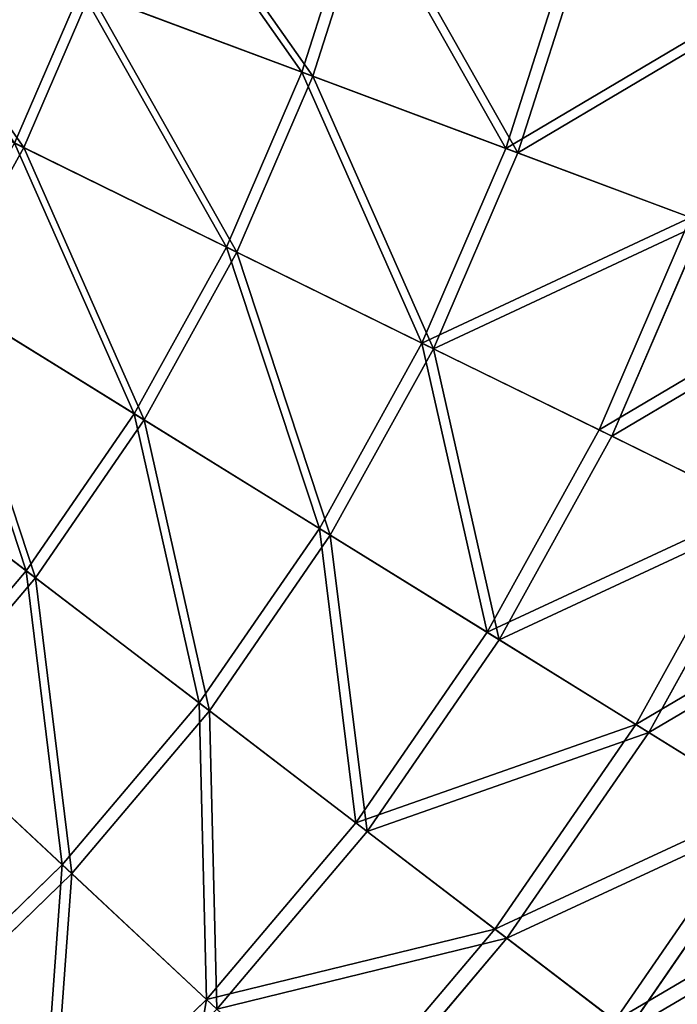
# Model space of a CAD drawing. Extents: x 0 to 1230, y 0 to 270.
# Tile 32 of 245: x 203 to 232, y 64 to 107. Entities that reach past the tile are written whole.
import ezdxf

# ---------------------------------------------------------------- set-up
doc = ezdxf.new("R2010")
doc.units = 0
doc.layers.get('0').update_dxf_attribs({"color": 13, "linetype": 'CONTINUOUS'})

# ---------------------------------------------------------------- blocks, each defined once
blk = doc.blocks.new('GROUP_6')
for p, q in [((215.647, 105.02, 102.346), (218.212, 113.056, 102.346)), ((218.708, 112.924, 102.972), (216.127, 104.841, 102.972)), ((224.675, 101.642, 93.62), (227.527, 110.579, 93.62)), ((228.08, 110.432, 94.193), (225.21, 101.442, 94.193)), ((202.927, 101.879, 110.086), (205.861, 108.683, 110.086)), ((215.647, 105.02, 102.346), (205.861, 108.683, 110.086)), ((206.282, 108.525, 110.759), (203.33, 101.681, 110.759)), ((206.282, 108.525, 110.759), (216.127, 104.841, 102.972)), ((193.252, 106.627, 117.479), (203.33, 101.681, 110.759)), ((212.307, 97.275, 102.346), (215.647, 105.02, 102.346)), ((216.127, 104.841, 102.972), (212.767, 97.049, 102.972)), ((224.675, 101.642, 93.62), (215.647, 105.02, 102.346)), ((216.127, 104.841, 102.972), (225.21, 101.442, 94.193)), ((203.33, 101.681, 110.759), (199.721, 95.159, 110.759)), ((212.307, 97.275, 102.346), (202.927, 101.879, 110.086)), ((203.33, 101.681, 110.759), (212.767, 97.049, 102.972)), ((220.96, 93.028, 93.62), (224.675, 101.642, 93.62)), ((232.857, 98.58, 83.993), (224.675, 101.642, 93.62)), ((225.21, 101.442, 94.193), (221.473, 92.776, 94.193)), ((225.21, 101.442, 94.193), (233.442, 98.361, 84.507)), ((228.802, 89.179, 83.993), (232.857, 98.58, 83.993)), ((233.442, 98.361, 84.507), (229.363, 88.904, 84.507)), ((208.223, 89.894, 102.346), (212.307, 97.275, 102.346)), ((220.96, 93.028, 93.62), (212.307, 97.275, 102.346)), ((212.767, 97.049, 102.972), (208.659, 89.624, 102.972)), ((212.767, 97.049, 102.972), (221.473, 92.776, 94.193)), ((208.223, 89.894, 102.346), (199.34, 95.395, 110.086)), ((199.721, 95.159, 110.759), (208.659, 89.624, 102.972)), ((216.418, 84.82, 93.62), (220.96, 93.028, 93.62)), ((228.802, 89.179, 83.993), (220.96, 93.028, 93.62)), ((221.473, 92.776, 94.193), (216.904, 84.519, 94.193)), ((221.473, 92.776, 94.193), (229.363, 88.904, 84.507)), ((203.436, 82.949, 102.346), (208.223, 89.894, 102.346)), ((216.418, 84.82, 93.62), (208.223, 89.894, 102.346)), ((208.659, 89.624, 102.972), (203.843, 82.638, 102.972)), ((208.659, 89.624, 102.972), (216.904, 84.519, 94.193)), ((203.436, 82.949, 102.346), (195.134, 89.295, 110.086)), ((195.491, 89.022, 110.759), (203.843, 82.638, 102.972)), ((223.845, 80.221, 83.993), (228.802, 89.179, 83.993)), ((235.758, 85.765, 73.557), (228.802, 89.179, 83.993)), ((229.363, 88.904, 84.507), (224.377, 79.891, 84.507)), ((229.363, 88.904, 84.507), (236.362, 85.469, 74.007)), ((230.434, 76.141, 73.557), (235.758, 85.765, 73.557)), ((236.362, 85.469, 74.007), (231.006, 75.787, 74.007)), ((211.094, 77.096, 93.62), (216.418, 84.82, 93.62)), ((223.845, 80.221, 83.993), (216.418, 84.82, 93.62)), ((216.904, 84.519, 94.193), (211.548, 76.749, 94.193)), ((216.904, 84.519, 94.193), (224.377, 79.891, 84.507)), ((197.991, 76.507, 102.346), (203.436, 82.949, 102.346)), ((211.094, 77.096, 93.62), (203.436, 82.949, 102.346)), ((203.843, 82.638, 102.972), (198.366, 76.157, 102.972)), ((203.843, 82.638, 102.972), (211.548, 76.749, 94.193)), ((218.035, 71.791, 83.993), (223.845, 80.221, 83.993)), ((230.434, 76.141, 73.557), (223.845, 80.221, 83.993)), ((224.377, 79.891, 84.507), (218.531, 71.411, 84.507)), ((224.377, 79.891, 84.507), (231.006, 75.787, 74.007)), ((205.038, 69.931, 93.62), (211.094, 77.096, 93.62)), ((211.548, 76.749, 94.193), (205.456, 69.541, 94.193)), ((218.035, 71.791, 83.993), (211.094, 77.096, 93.62)), ((211.548, 76.749, 94.193), (218.531, 71.411, 84.507)), ((205.038, 69.931, 93.62), (197.991, 76.507, 102.346)), ((198.366, 76.157, 102.972), (205.456, 69.541, 94.193)), ((224.191, 67.085, 73.557), (230.434, 76.141, 73.557)), ((236.12, 72.62, 62.412), (230.434, 76.141, 73.557)), ((231.006, 75.787, 74.007), (224.726, 66.677, 74.007)), ((231.006, 75.787, 74.007), (236.726, 72.244, 62.794)), ((229.505, 63.024, 62.412), (236.12, 72.62, 62.412)), ((236.726, 72.244, 62.794), (230.072, 62.591, 62.794)), ((211.426, 63.971, 83.993), (218.035, 71.791, 83.993)), ((224.191, 67.085, 73.557), (218.035, 71.791, 83.993)), ((218.531, 71.411, 84.507), (211.883, 63.545, 84.507)), ((218.531, 71.411, 84.507), (224.726, 66.677, 74.007)), ((198.31, 63.395, 93.62), (205.038, 69.931, 93.62)), ((211.426, 63.971, 83.993), (205.038, 69.931, 93.62)), ((205.456, 69.541, 94.193), (198.687, 62.966, 94.193)), ((205.456, 69.541, 94.193), (211.883, 63.545, 84.507)), ((217.092, 58.685, 73.557), (224.191, 67.085, 73.557)), ((229.505, 63.024, 62.412), (224.191, 67.085, 73.557)), ((224.726, 66.677, 74.007), (217.583, 58.226, 74.007)), ((224.726, 66.677, 74.007), (230.072, 62.591, 62.794)), ((204.082, 56.837, 83.993), (211.426, 63.971, 83.993)), ((217.092, 58.685, 73.557), (211.426, 63.971, 83.993))]:
    blk.add_line(p, q)
mesh = blk.add_polyface()
corners = [(208.114, 115.741, 110.086), (215.647, 105.02, 102.346), (205.861, 108.683, 110.086), (218.212, 113.056, 102.346)]
mesh.append_faces([[corners[k] for k in face] for face in [(0, 1, 2), (1, 0, 3)]], dxfattribs={"vtx0": -1})
mesh = blk.add_polyface()
corners = [(216.127, 104.841, 102.972), (208.548, 115.626, 110.759), (206.282, 108.525, 110.759), (218.708, 112.924, 102.972)]
mesh.append_faces([[corners[k] for k in face] for face in [(0, 1, 2), (1, 0, 3)]], dxfattribs={"vtx0": -1})
mesh = blk.add_polyface()
corners = [(218.212, 113.056, 102.346), (224.675, 101.642, 93.62), (215.647, 105.02, 102.346), (227.527, 110.579, 93.62)]
mesh.append_faces([[corners[k] for k in face] for face in [(0, 1, 2), (1, 0, 3)]], dxfattribs={"vtx0": -1})
mesh = blk.add_polyface()
corners = [(225.21, 101.442, 94.193), (218.708, 112.924, 102.972), (216.127, 104.841, 102.972), (228.08, 110.432, 94.193)]
mesh.append_faces([[corners[k] for k in face] for face in [(0, 1, 2), (1, 0, 3)]], dxfattribs={"vtx0": -1})
mesh = blk.add_polyface()
corners = [(195.411, 112.593, 116.766), (202.927, 101.879, 110.086), (192.91, 106.795, 116.766), (205.861, 108.683, 110.086)]
mesh.append_faces([[corners[k] for k in face] for face in [(0, 1, 2), (1, 0, 3)]], dxfattribs={"vtx0": -1})
mesh = blk.add_polyface()
corners = [(203.33, 101.681, 110.759), (195.768, 112.46, 117.479), (193.252, 106.627, 117.479), (206.282, 108.525, 110.759)]
mesh.append_faces([[corners[k] for k in face] for face in [(0, 1, 2), (1, 0, 3)]], dxfattribs={"vtx0": -1})
mesh = blk.add_polyface()
corners = [(224.675, 101.642, 93.62), (235.97, 108.334, 83.993), (232.857, 98.58, 83.993), (227.527, 110.579, 93.62)]
mesh.append_faces([[corners[k] for k in face] for face in [(0, 1, 2), (1, 0, 3)]], dxfattribs={"vtx0": -1})
mesh = blk.add_polyface()
corners = [(236.574, 108.173, 84.507), (225.21, 101.442, 94.193), (233.442, 98.361, 84.507), (228.08, 110.432, 94.193)]
mesh.append_faces([[corners[k] for k in face] for face in [(0, 1, 2), (1, 0, 3)]], dxfattribs={"vtx0": -1})
mesh = blk.add_polyface()
corners = [(205.861, 108.683, 110.086), (212.307, 97.275, 102.346), (202.927, 101.879, 110.086), (215.647, 105.02, 102.346)]
mesh.append_faces([[corners[k] for k in face] for face in [(0, 1, 2), (1, 0, 3)]], dxfattribs={"vtx0": -1})
mesh = blk.add_polyface()
corners = [(212.767, 97.049, 102.972), (206.282, 108.525, 110.759), (203.33, 101.681, 110.759), (216.127, 104.841, 102.972)]
mesh.append_faces([[corners[k] for k in face] for face in [(0, 1, 2), (1, 0, 3)]], dxfattribs={"vtx0": -1})
mesh = blk.add_polyface()
corners = [(199.721, 95.159, 110.759), (193.252, 106.627, 117.479), (190.177, 101.069, 117.479), (203.33, 101.681, 110.759)]
mesh.append_faces([[corners[k] for k in face] for face in [(0, 1, 2), (1, 0, 3)]], dxfattribs={"vtx0": -1})
mesh = blk.add_polyface()
corners = [(215.647, 105.02, 102.346), (220.96, 93.028, 93.62), (212.307, 97.275, 102.346), (224.675, 101.642, 93.62)]
mesh.append_faces([[corners[k] for k in face] for face in [(0, 1, 2), (1, 0, 3)]], dxfattribs={"vtx0": -1})
mesh = blk.add_polyface()
corners = [(221.473, 92.776, 94.193), (216.127, 104.841, 102.972), (212.767, 97.049, 102.972), (225.21, 101.442, 94.193)]
mesh.append_faces([[corners[k] for k in face] for face in [(0, 1, 2), (1, 0, 3)]], dxfattribs={"vtx0": -1})
mesh = blk.add_polyface()
corners = [(202.927, 101.879, 110.086), (208.223, 89.894, 102.346), (199.34, 95.395, 110.086), (212.307, 97.275, 102.346)]
mesh.append_faces([[corners[k] for k in face] for face in [(0, 1, 2), (1, 0, 3)]], dxfattribs={"vtx0": -1})
mesh = blk.add_polyface()
corners = [(208.659, 89.624, 102.972), (203.33, 101.681, 110.759), (199.721, 95.159, 110.759), (212.767, 97.049, 102.972)]
mesh.append_faces([[corners[k] for k in face] for face in [(0, 1, 2), (1, 0, 3)]], dxfattribs={"vtx0": -1})
mesh = blk.add_polyface()
corners = [(220.96, 93.028, 93.62), (232.857, 98.58, 83.993), (228.802, 89.179, 83.993), (224.675, 101.642, 93.62)]
mesh.append_faces([[corners[k] for k in face] for face in [(0, 1, 2), (1, 0, 3)]], dxfattribs={"vtx0": -1})
mesh = blk.add_polyface()
corners = [(233.442, 98.361, 84.507), (221.473, 92.776, 94.193), (229.363, 88.904, 84.507), (225.21, 101.442, 94.193)]
mesh.append_faces([[corners[k] for k in face] for face in [(0, 1, 2), (1, 0, 3)]], dxfattribs={"vtx0": -1})
mesh = blk.add_polyface()
corners = [(228.802, 89.179, 83.993), (240.114, 95.864, 73.557), (235.758, 85.765, 73.557), (232.857, 98.58, 83.993)]
mesh.append_faces([[corners[k] for k in face] for face in [(0, 1, 2), (1, 0, 3)]], dxfattribs={"vtx0": -1})
mesh = blk.add_polyface()
corners = [(240.744, 95.629, 74.007), (229.363, 88.904, 84.507), (236.362, 85.469, 74.007), (233.442, 98.361, 84.507)]
mesh.append_faces([[corners[k] for k in face] for face in [(0, 1, 2), (1, 0, 3)]], dxfattribs={"vtx0": -1})
mesh = blk.add_polyface()
corners = [(212.307, 97.275, 102.346), (216.418, 84.82, 93.62), (208.223, 89.894, 102.346), (220.96, 93.028, 93.62)]
mesh.append_faces([[corners[k] for k in face] for face in [(0, 1, 2), (1, 0, 3)]], dxfattribs={"vtx0": -1})
mesh = blk.add_polyface()
corners = [(216.904, 84.519, 94.193), (212.767, 97.049, 102.972), (208.659, 89.624, 102.972), (221.473, 92.776, 94.193)]
mesh.append_faces([[corners[k] for k in face] for face in [(0, 1, 2), (1, 0, 3)]], dxfattribs={"vtx0": -1})
mesh = blk.add_polyface()
corners = [(199.34, 95.395, 110.086), (203.436, 82.949, 102.346), (195.134, 89.295, 110.086), (208.223, 89.894, 102.346)]
mesh.append_faces([[corners[k] for k in face] for face in [(0, 1, 2), (1, 0, 3)]], dxfattribs={"vtx0": -1})
mesh = blk.add_polyface()
corners = [(203.843, 82.638, 102.972), (199.721, 95.159, 110.759), (195.491, 89.022, 110.759), (208.659, 89.624, 102.972)]
mesh.append_faces([[corners[k] for k in face] for face in [(0, 1, 2), (1, 0, 3)]], dxfattribs={"vtx0": -1})
mesh = blk.add_polyface()
corners = [(220.96, 93.028, 93.62), (223.845, 80.221, 83.993), (216.418, 84.82, 93.62), (228.802, 89.179, 83.993)]
mesh.append_faces([[corners[k] for k in face] for face in [(0, 1, 2), (1, 0, 3)]], dxfattribs={"vtx0": -1})
mesh = blk.add_polyface()
corners = [(224.377, 79.891, 84.507), (221.473, 92.776, 94.193), (216.904, 84.519, 94.193), (229.363, 88.904, 84.507)]
mesh.append_faces([[corners[k] for k in face] for face in [(0, 1, 2), (1, 0, 3)]], dxfattribs={"vtx0": -1})
mesh = blk.add_polyface()
corners = [(208.223, 89.894, 102.346), (211.094, 77.096, 93.62), (203.436, 82.949, 102.346), (216.418, 84.82, 93.62)]
mesh.append_faces([[corners[k] for k in face] for face in [(0, 1, 2), (1, 0, 3)]], dxfattribs={"vtx0": -1})
mesh = blk.add_polyface()
corners = [(211.548, 76.749, 94.193), (208.659, 89.624, 102.972), (203.843, 82.638, 102.972), (216.904, 84.519, 94.193)]
mesh.append_faces([[corners[k] for k in face] for face in [(0, 1, 2), (1, 0, 3)]], dxfattribs={"vtx0": -1})
mesh = blk.add_polyface()
corners = [(195.134, 89.295, 110.086), (197.991, 76.507, 102.346), (190.351, 83.635, 110.086), (203.436, 82.949, 102.346)]
mesh.append_faces([[corners[k] for k in face] for face in [(0, 1, 2), (1, 0, 3)]], dxfattribs={"vtx0": -1})
mesh = blk.add_polyface()
corners = [(198.366, 76.157, 102.972), (195.491, 89.022, 110.759), (190.679, 83.329, 110.759), (203.843, 82.638, 102.972)]
mesh.append_faces([[corners[k] for k in face] for face in [(0, 1, 2), (1, 0, 3)]], dxfattribs={"vtx0": -1})
mesh = blk.add_polyface()
corners = [(223.845, 80.221, 83.993), (235.758, 85.765, 73.557), (230.434, 76.141, 73.557), (228.802, 89.179, 83.993)]
mesh.append_faces([[corners[k] for k in face] for face in [(0, 1, 2), (1, 0, 3)]], dxfattribs={"vtx0": -1})
mesh = blk.add_polyface()
corners = [(236.362, 85.469, 74.007), (224.377, 79.891, 84.507), (231.006, 75.787, 74.007), (229.363, 88.904, 84.507)]
mesh.append_faces([[corners[k] for k in face] for face in [(0, 1, 2), (1, 0, 3)]], dxfattribs={"vtx0": -1})
mesh = blk.add_polyface()
corners = [(230.434, 76.141, 73.557), (241.762, 82.818, 62.412), (236.12, 72.62, 62.412), (235.758, 85.765, 73.557)]
mesh.append_faces([[corners[k] for k in face] for face in [(0, 1, 2), (1, 0, 3)]], dxfattribs={"vtx0": -1})
mesh = blk.add_polyface()
corners = [(242.403, 82.504, 62.794), (231.006, 75.787, 74.007), (236.726, 72.244, 62.794), (236.362, 85.469, 74.007)]
mesh.append_faces([[corners[k] for k in face] for face in [(0, 1, 2), (1, 0, 3)]], dxfattribs={"vtx0": -1})
mesh = blk.add_polyface()
corners = [(216.418, 84.82, 93.62), (218.035, 71.791, 83.993), (211.094, 77.096, 93.62), (223.845, 80.221, 83.993)]
mesh.append_faces([[corners[k] for k in face] for face in [(0, 1, 2), (1, 0, 3)]], dxfattribs={"vtx0": -1})
mesh = blk.add_polyface()
corners = [(218.531, 71.411, 84.507), (216.904, 84.519, 94.193), (211.548, 76.749, 94.193), (224.377, 79.891, 84.507)]
mesh.append_faces([[corners[k] for k in face] for face in [(0, 1, 2), (1, 0, 3)]], dxfattribs={"vtx0": -1})
mesh = blk.add_polyface()
corners = [(203.436, 82.949, 102.346), (205.038, 69.931, 93.62), (197.991, 76.507, 102.346), (211.094, 77.096, 93.62)]
mesh.append_faces([[corners[k] for k in face] for face in [(0, 1, 2), (1, 0, 3)]], dxfattribs={"vtx0": -1})
mesh = blk.add_polyface()
corners = [(205.456, 69.541, 94.193), (203.843, 82.638, 102.972), (198.366, 76.157, 102.972), (211.548, 76.749, 94.193)]
mesh.append_faces([[corners[k] for k in face] for face in [(0, 1, 2), (1, 0, 3)]], dxfattribs={"vtx0": -1})
mesh = blk.add_polyface()
corners = [(218.035, 71.791, 83.993), (230.434, 76.141, 73.557), (224.191, 67.085, 73.557), (223.845, 80.221, 83.993)]
mesh.append_faces([[corners[k] for k in face] for face in [(0, 1, 2), (1, 0, 3)]], dxfattribs={"vtx0": -1})
mesh = blk.add_polyface()
corners = [(231.006, 75.787, 74.007), (218.531, 71.411, 84.507), (224.726, 66.677, 74.007), (224.377, 79.891, 84.507)]
mesh.append_faces([[corners[k] for k in face] for face in [(0, 1, 2), (1, 0, 3)]], dxfattribs={"vtx0": -1})
mesh = blk.add_polyface()
corners = [(211.094, 77.096, 93.62), (211.426, 63.971, 83.993), (205.038, 69.931, 93.62), (218.035, 71.791, 83.993)]
mesh.append_faces([[corners[k] for k in face] for face in [(0, 1, 2), (1, 0, 3)]], dxfattribs={"vtx0": -1})
mesh = blk.add_polyface()
corners = [(211.883, 63.545, 84.507), (211.548, 76.749, 94.193), (205.456, 69.541, 94.193), (218.531, 71.411, 84.507)]
mesh.append_faces([[corners[k] for k in face] for face in [(0, 1, 2), (1, 0, 3)]], dxfattribs={"vtx0": -1})
mesh = blk.add_polyface()
corners = [(197.991, 76.507, 102.346), (198.31, 63.395, 93.62), (191.941, 70.63, 102.346), (205.038, 69.931, 93.62)]
mesh.append_faces([[corners[k] for k in face] for face in [(0, 1, 2), (1, 0, 3)]], dxfattribs={"vtx0": -1})
mesh = blk.add_polyface()
corners = [(198.687, 62.966, 94.193), (198.366, 76.157, 102.972), (192.279, 70.245, 102.972), (205.456, 69.541, 94.193)]
mesh.append_faces([[corners[k] for k in face] for face in [(0, 1, 2), (1, 0, 3)]], dxfattribs={"vtx0": -1})
mesh = blk.add_polyface()
corners = [(224.191, 67.085, 73.557), (236.12, 72.62, 62.412), (229.505, 63.024, 62.412), (230.434, 76.141, 73.557)]
mesh.append_faces([[corners[k] for k in face] for face in [(0, 1, 2), (1, 0, 3)]], dxfattribs={"vtx0": -1})
mesh = blk.add_polyface()
corners = [(236.726, 72.244, 62.794), (224.726, 66.677, 74.007), (230.072, 62.591, 62.794), (231.006, 75.787, 74.007)]
mesh.append_faces([[corners[k] for k in face] for face in [(0, 1, 2), (1, 0, 3)]], dxfattribs={"vtx0": -1})
mesh = blk.add_polyface()
corners = [(229.505, 63.024, 62.412), (240.848, 69.692, 50.667), (233.924, 59.646, 50.667), (236.12, 72.62, 62.412)]
mesh.append_faces([[corners[k] for k in face] for face in [(0, 1, 2), (1, 0, 3)]], dxfattribs={"vtx0": -1})
mesh = blk.add_polyface()
corners = [(241.484, 69.298, 50.977), (230.072, 62.591, 62.794), (234.518, 59.192, 50.977), (236.726, 72.244, 62.794)]
mesh.append_faces([[corners[k] for k in face] for face in [(0, 1, 2), (1, 0, 3)]], dxfattribs={"vtx0": -1})
mesh = blk.add_polyface()
corners = [(211.426, 63.971, 83.993), (224.191, 67.085, 73.557), (217.092, 58.685, 73.557), (218.035, 71.791, 83.993)]
mesh.append_faces([[corners[k] for k in face] for face in [(0, 1, 2), (1, 0, 3)]], dxfattribs={"vtx0": -1})
mesh = blk.add_polyface()
corners = [(224.726, 66.677, 74.007), (211.883, 63.545, 84.507), (217.583, 58.226, 74.007), (218.531, 71.411, 84.507)]
mesh.append_faces([[corners[k] for k in face] for face in [(0, 1, 2), (1, 0, 3)]], dxfattribs={"vtx0": -1})
mesh = blk.add_polyface()
corners = [(205.038, 69.931, 93.62), (204.082, 56.837, 83.993), (198.31, 63.395, 93.62), (211.426, 63.971, 83.993)]
mesh.append_faces([[corners[k] for k in face] for face in [(0, 1, 2), (1, 0, 3)]], dxfattribs={"vtx0": -1})
mesh = blk.add_polyface()
corners = [(204.495, 56.368, 84.507), (205.456, 69.541, 94.193), (198.687, 62.966, 94.193), (211.883, 63.545, 84.507)]
mesh.append_faces([[corners[k] for k in face] for face in [(0, 1, 2), (1, 0, 3)]], dxfattribs={"vtx0": -1})
mesh = blk.add_polyface()
corners = [(217.092, 58.685, 73.557), (229.505, 63.024, 62.412), (221.981, 54.122, 62.412), (224.191, 67.085, 73.557)]
mesh.append_faces([[corners[k] for k in face] for face in [(0, 1, 2), (1, 0, 3)]], dxfattribs={"vtx0": -1})
mesh = blk.add_polyface()
corners = [(230.072, 62.591, 62.794), (217.583, 58.226, 74.007), (222.503, 53.636, 62.794), (224.726, 66.677, 74.007)]
mesh.append_faces([[corners[k] for k in face] for face in [(0, 1, 2), (1, 0, 3)]], dxfattribs={"vtx0": -1})
mesh = blk.add_polyface()
corners = [(211.426, 63.971, 83.993), (209.203, 51.021, 73.557), (204.082, 56.837, 83.993), (217.092, 58.685, 73.557)]
mesh.append_faces([[corners[k] for k in face] for face in [(0, 1, 2), (1, 0, 3)]], dxfattribs={"vtx0": -1})
blk = doc.blocks.new('COMPONENT_3')
blk.add_blockref('GROUP_6', (0, 0))
blk = doc.blocks.new('GROUP_25')
blk.add_blockref('COMPONENT_3', (0, 0))

msp = doc.modelspace()

# ---------------------------------------------------------------- block references
msp.add_blockref('GROUP_25', (0, 0))

doc.saveas('drawing.dxf')
